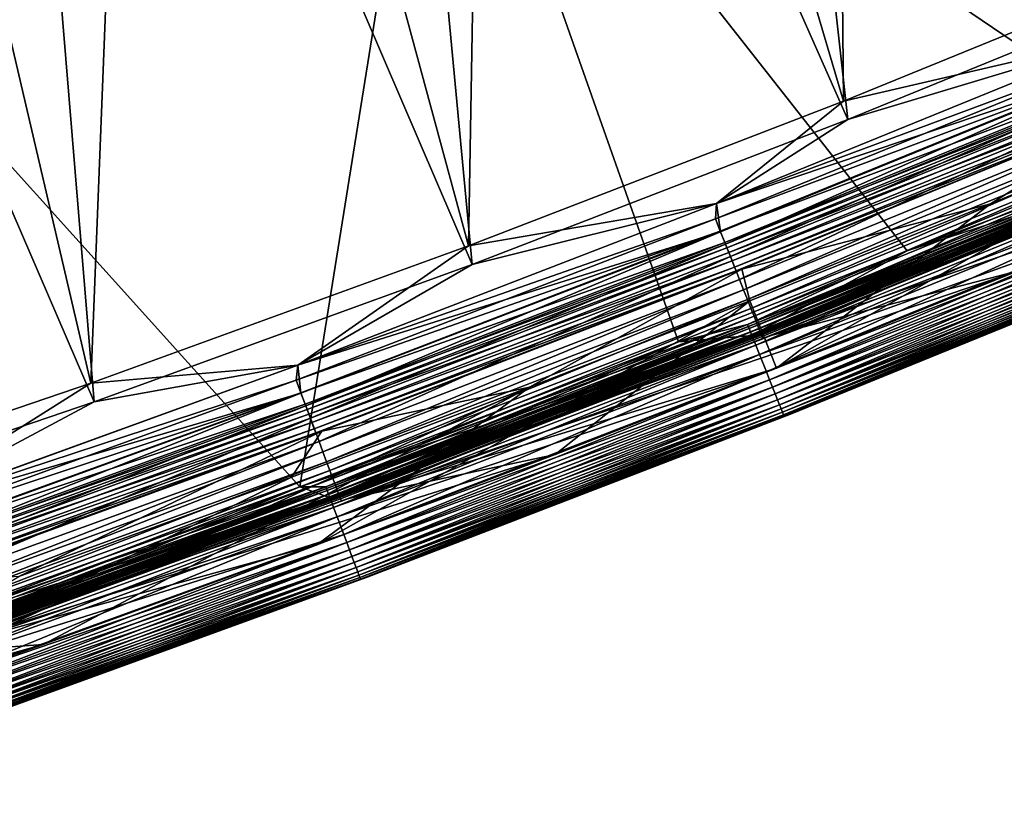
# Model space of a CAD drawing. Header units: metres. Extents: x -1 to 1402, y -1402 to 1.
# Tile 218 of 256: x 758 to 799, y -1350 to -1317. Entities that reach past the tile are written whole.
import ezdxf

# ---------------------------------------------------------------- set-up
doc = ezdxf.new("R2010")
doc.units = ezdxf.units.M

msp = doc.modelspace()

# ---------------------------------------------------------------- linework, layer by layer
at = {"layer": 'None'}
for points in [[(802.35791, -1290.592773, -83.5), (805.460938, -1322.412476, -83.5), (775.114807, -1301.823608, -83.5)], [(805.460938, -1322.412476, -80), (802.35791, -1290.592773, -80), (775.114807, -1301.823608, -80)], [(775.114807, -1301.823608, -620), (802.35791, -1290.592773, -620), (805.460938, -1322.412476, -620)], [(805.460938, -1322.412476, -616.5), (802.35791, -1290.592773, -616.5), (775.114807, -1301.823608, -616.5)], [(747.530945, -1312.189575, -83.5), (775.114807, -1301.823608, -83.5), (769.53656, -1336.622559, -83.5)], [(747.530945, -1312.189575, -80), (769.535461, -1336.622925, -80), (775.114807, -1301.823608, -80)], [(747.530945, -1312.189575, -620), (775.114807, -1301.823608, -620), (769.535461, -1336.622925, -620)], [(747.530945, -1312.189575, -616.5), (769.53656, -1336.622559, -616.5), (775.114807, -1301.823608, -616.5)], [(769.535461, -1336.622925, -80), (785.255005, -1330.609619, -80), (775.114807, -1301.823608, -80)], [(769.535461, -1336.622925, -620), (775.114807, -1301.823608, -620), (785.255005, -1330.609619, -620)], [(775.114807, -1301.823608, -83.5), (785.255005, -1330.609619, -83.5), (769.53656, -1336.622559, -83.5)], [(769.53656, -1336.622559, -616.5), (785.255005, -1330.609619, -616.5), (775.114807, -1301.823608, -616.5)], [(805.460938, -1322.412476, -83.5), (794.743958, -1326.826416, -83.5), (775.114807, -1301.823608, -83.5)], [(775.114807, -1301.823608, -83.5), (794.743958, -1326.826416, -83.5), (785.255005, -1330.609619, -83.5)], [(775.114807, -1301.823608, -80), (785.255005, -1330.609619, -80), (794.743958, -1326.826416, -80)], [(794.743958, -1326.826416, -80), (805.460938, -1322.412476, -80), (775.114807, -1301.823608, -80)], [(775.114807, -1301.823608, -620), (794.743958, -1326.826416, -620), (785.255005, -1330.609619, -620)], [(794.743958, -1326.826416, -620), (775.114807, -1301.823608, -620), (805.460938, -1322.412476, -620)], [(775.114807, -1301.823608, -616.5), (785.255005, -1330.609619, -616.5), (794.743958, -1326.826416, -616.5)], [(794.743958, -1326.826416, -616.5), (805.460938, -1322.412476, -616.5), (775.114807, -1301.823608, -616.5)], [(747.530945, -1312.189575, -83.5), (769.53656, -1336.622559, -83.5), (751.071167, -1343.28894, -83.5)], [(751.069153, -1343.289673, -80), (769.535461, -1336.622925, -80), (747.530945, -1312.189575, -80)], [(751.069153, -1343.289673, -620), (747.530945, -1312.189575, -620), (769.535461, -1336.622925, -620)], [(751.071167, -1343.28894, -616.5), (769.53656, -1336.622559, -616.5), (747.530945, -1312.189575, -616.5)], [(805.460938, -1322.412476, -80), (794.743958, -1326.826416, -80), (805.684021, -1323.264038, -80.086723)], [(794.743958, -1326.826416, -83.5), (805.460938, -1322.412476, -83.5), (805.493469, -1322.80896, -83.576118)], [(805.460938, -1322.412476, -616.5), (794.743958, -1326.826416, -616.5), (805.493469, -1322.80896, -616.423889)], [(794.743958, -1326.826416, -620), (805.460938, -1322.412476, -620), (805.684021, -1323.264038, -619.913269)], [(788.122253, -1329.883301, -83.576118), (794.743958, -1326.826416, -83.5), (805.493469, -1322.80896, -83.576118)], [(805.560242, -1322.968506, -83.66861), (788.122253, -1329.883301, -83.576118), (805.493469, -1322.80896, -83.576118)], [(805.493469, -1322.80896, -616.423889), (788.122253, -1329.883301, -616.423889), (788.185913, -1330.044189, -616.33136)], [(805.493469, -1322.80896, -616.423889), (794.743958, -1326.826416, -616.5), (788.122253, -1329.883301, -616.423889)], [(805.560242, -1322.968506, -83.66861), (788.185913, -1330.044189, -83.66861), (788.122253, -1329.883301, -83.576118)], [(805.560242, -1322.968506, -616.33136), (805.493469, -1322.80896, -616.423889), (788.185913, -1330.044189, -616.33136)], [(805.618774, -1323.108154, -83.792892), (788.185913, -1330.044189, -83.66861), (805.560242, -1322.968506, -83.66861)], [(788.185913, -1330.044189, -616.33136), (788.241699, -1330.184937, -616.207092), (805.560242, -1322.968506, -616.33136)], [(788.241699, -1330.184937, -616.207092), (805.618774, -1323.108154, -616.207092), (805.560242, -1322.968506, -616.33136)], [(805.618774, -1323.108154, -83.792892), (788.241699, -1330.184937, -83.792892), (788.185913, -1330.044189, -83.66861)], [(805.666809, -1323.222778, -83.944359), (788.241699, -1330.184937, -83.792892), (805.618774, -1323.108154, -83.792892)], [(788.241699, -1330.184937, -616.207092), (788.287476, -1330.300537, -616.055664), (805.618774, -1323.108154, -616.207092)], [(805.666809, -1323.222778, -83.944359), (788.287476, -1330.300537, -83.944359), (788.241699, -1330.184937, -83.792892)], [(788.287476, -1330.300537, -616.055664), (805.666809, -1323.222778, -616.055664), (805.618774, -1323.108154, -616.207092)], [(805.702515, -1323.308105, -84.117317), (788.287476, -1330.300537, -83.944359), (805.666809, -1323.222778, -83.944359)], [(805.666809, -1323.222778, -616.055664), (788.287476, -1330.300537, -616.055664), (788.321533, -1330.386475, -615.88269)], [(805.702515, -1323.308105, -84.117317), (788.321533, -1330.386475, -84.117317), (788.287476, -1330.300537, -83.944359)], [(805.684021, -1323.264038, -80.086723), (794.743958, -1326.826416, -80), (788.303955, -1330.342041, -80.086723)], [(805.684021, -1323.264038, -80.086723), (788.303955, -1330.342041, -80.086723), (788.461975, -1330.741211, -80.193909)], [(788.303955, -1330.342041, -619.913269), (794.743958, -1326.826416, -620), (805.684021, -1323.264038, -619.913269)], [(788.303955, -1330.342041, -619.913269), (805.684021, -1323.264038, -619.913269), (805.849854, -1323.659912, -619.806091)], [(805.702515, -1323.308105, -615.88269), (805.666809, -1323.222778, -616.055664), (788.321533, -1330.386475, -615.88269)], [(805.724487, -1323.360596, -84.305313), (788.321533, -1330.386475, -84.117317), (805.702515, -1323.308105, -84.117317)], [(788.321533, -1330.386475, -615.88269), (788.342468, -1330.439331, -615.694702), (805.702515, -1323.308105, -615.88269)], [(805.724487, -1323.360596, -84.305313), (788.342468, -1330.439331, -84.305313), (788.321533, -1330.386475, -84.117317)], [(788.342468, -1330.439331, -615.694702), (805.724487, -1323.360596, -615.694702), (805.702515, -1323.308105, -615.88269)], [(788.614319, -1330.359375, -84.5), (788.342468, -1330.439331, -84.305313), (805.724487, -1323.360596, -84.305313)], [(788.342468, -1330.439331, -615.694702), (788.614319, -1330.359375, -615.5), (805.724487, -1323.360596, -615.694702)], [(805.684021, -1323.264038, -80.086723), (788.461975, -1330.741211, -80.193909), (805.849854, -1323.659912, -80.193909)], [(805.983398, -1323.277832, -84.5), (788.614319, -1330.359375, -84.5), (805.724487, -1323.360596, -84.305313)], [(788.614319, -1330.359375, -84.5), (805.983398, -1323.277832, -615.5), (788.614319, -1330.359375, -615.5)], [(788.614319, -1330.359375, -84.5), (805.983398, -1323.277832, -84.5), (805.983398, -1323.277832, -615.5)], [(788.614319, -1330.359375, -615.5), (805.983398, -1323.277832, -615.5), (805.724487, -1323.360596, -615.694702)], [(805.849854, -1323.659912, -619.806091), (788.461975, -1330.741211, -619.806091), (788.303955, -1330.342041, -619.913269)], [(805.849854, -1323.659912, -80.193909), (788.461975, -1330.741211, -80.193909), (788.615479, -1331.128662, -80.342545)], [(806.010803, -1324.044312, -619.657471), (788.461975, -1330.741211, -619.806091), (805.849854, -1323.659912, -619.806091)], [(805.849854, -1323.659912, -80.193909), (788.615479, -1331.128662, -80.342545), (806.010803, -1324.044312, -80.342545)], [(806.010803, -1324.044312, -619.657471), (788.615479, -1331.128662, -619.657471), (788.461975, -1330.741211, -619.806091)], [(806.010803, -1324.044312, -80.342545), (788.615479, -1331.128662, -80.342545), (788.902039, -1331.852173, -80.758751)], [(806.311401, -1324.762207, -619.241272), (788.615479, -1331.128662, -619.657471), (806.010803, -1324.044312, -619.657471)], [(806.010803, -1324.044312, -80.342545), (788.902039, -1331.852173, -80.758751), (806.311401, -1324.762207, -80.758751)], [(788.615479, -1331.128662, -619.657471), (806.311401, -1324.762207, -619.241272), (788.902039, -1331.852173, -619.241272)], [(806.311401, -1324.762207, -80.758751), (788.902039, -1331.852173, -80.758751), (789.032654, -1332.181885, -81.021721)], [(806.311401, -1324.762207, -619.241272), (806.448364, -1325.089355, -618.978271), (788.902039, -1331.852173, -619.241272)], [(806.311401, -1324.762207, -80.758751), (789.032654, -1332.181885, -81.021721), (806.448364, -1325.089355, -81.021721)], [(806.448364, -1325.089355, -618.978271), (789.032654, -1332.181885, -618.978271), (788.902039, -1331.852173, -619.241272)], [(806.448364, -1325.089355, -81.021721), (789.032654, -1332.181885, -81.021721), (789.153076, -1332.485962, -81.318016)], [(806.448364, -1325.089355, -618.978271), (806.574707, -1325.390991, -618.682007), (789.032654, -1332.181885, -618.978271)], [(806.574707, -1325.390991, -618.682007), (789.153076, -1332.485962, -618.682007), (789.032654, -1332.181885, -618.978271)], [(806.448364, -1325.089355, -81.021721), (789.153076, -1332.485962, -81.318016), (806.574707, -1325.390991, -81.318016)], [(806.574707, -1325.390991, -81.318016), (789.153076, -1332.485962, -81.318016), (789.262207, -1332.761353, -81.645058)], [(806.574707, -1325.390991, -618.682007), (806.689148, -1325.664307, -618.354919), (789.153076, -1332.485962, -618.682007)], [(806.574707, -1325.390991, -81.318016), (789.262207, -1332.761353, -81.645058), (806.689148, -1325.664307, -81.645058)], [(806.689148, -1325.664307, -618.354919), (789.262207, -1332.761353, -618.354919), (789.153076, -1332.485962, -618.682007)], [(806.689148, -1325.664307, -81.645058), (789.262207, -1332.761353, -81.645058), (789.359009, -1333.005859, -81.999626)], [(806.689148, -1325.664307, -618.354919), (806.79071, -1325.90686, -618.000366), (789.262207, -1332.761353, -618.354919)], [(806.689148, -1325.664307, -81.645058), (789.359009, -1333.005859, -81.999626), (806.79071, -1325.90686, -81.999626)], [(806.79071, -1325.90686, -618.000366), (789.359009, -1333.005859, -618.000366), (789.262207, -1332.761353, -618.354919)], [(806.79071, -1325.90686, -81.999626), (789.359009, -1333.005859, -81.999626), (789.442688, -1333.217163, -82.378365)], [(789.359009, -1333.005859, -618.000366), (806.79071, -1325.90686, -618.000366), (806.878479, -1326.116455, -617.621643)], [(789.442688, -1333.217163, -617.621643), (789.359009, -1333.005859, -618.000366), (806.878479, -1326.116455, -617.621643)], [(806.79071, -1325.90686, -81.999626), (789.442688, -1333.217163, -82.378365), (806.878479, -1326.116455, -82.378365)], [(806.878479, -1326.116455, -82.378365), (789.442688, -1333.217163, -82.378365), (789.512268, -1333.392822, -82.777924)], [(806.878479, -1326.116455, -617.621643), (806.951477, -1326.290771, -617.222046), (789.442688, -1333.217163, -617.621643)], [(806.951477, -1326.290771, -617.222046), (789.512268, -1333.392822, -617.222046), (789.442688, -1333.217163, -617.621643)], [(806.878479, -1326.116455, -82.378365), (789.512268, -1333.392822, -82.777924), (806.951477, -1326.290771, -82.777924)], [(806.951477, -1326.290771, -82.777924), (789.512268, -1333.392822, -82.777924), (789.567017, -1333.531006, -83.194672)], [(806.951477, -1326.290771, -617.222046), (807.008911, -1326.427856, -616.805359), (789.512268, -1333.392822, -617.222046)], [(806.951477, -1326.290771, -82.777924), (789.567017, -1333.531006, -83.194672), (807.008911, -1326.427856, -83.194672)], [(807.008911, -1326.427856, -616.805359), (789.567017, -1333.531006, -616.805359), (789.512268, -1333.392822, -617.222046)], [(807.008911, -1326.427856, -83.194672), (789.567017, -1333.531006, -83.194672), (789.606506, -1333.630737, -83.623909)], [(789.567017, -1333.531006, -616.805359), (807.008911, -1326.427856, -616.805359), (807.050293, -1326.526733, -616.376099)], [(789.606506, -1333.630737, -616.376099), (789.567017, -1333.531006, -616.805359), (807.050293, -1326.526733, -616.376099)], [(807.008911, -1326.427856, -83.194672), (789.606506, -1333.630737, -83.623909), (807.050293, -1326.526733, -83.623909)], [(807.050293, -1326.526733, -83.623909), (789.606506, -1333.630737, -83.623909), (789.630371, -1333.69104, -84.060677)], [(807.050293, -1326.526733, -616.376099), (807.075378, -1326.586548, -615.939331), (789.606506, -1333.630737, -616.376099)], [(807.075378, -1326.586548, -615.939331), (789.630371, -1333.69104, -615.939331), (789.606506, -1333.630737, -616.376099)], [(807.050293, -1326.526733, -83.623909), (789.630371, -1333.69104, -84.060677), (807.075378, -1326.586548, -84.060677)], [(807.075378, -1326.586548, -84.060677), (789.630371, -1333.69104, -84.060677), (789.904114, -1333.613037, -84.5)], [(807.075378, -1326.586548, -615.939331), (789.904114, -1333.613037, -615.5), (789.630371, -1333.69104, -615.939331)], [(807.336182, -1326.505859, -84.5), (807.075378, -1326.586548, -84.060677), (789.904114, -1333.613037, -84.5)], [(789.904114, -1333.613037, -615.5), (807.336182, -1326.505859, -615.5), (789.904114, -1333.613037, -84.5)], [(789.904114, -1333.613037, -84.5), (807.336182, -1326.505859, -615.5), (807.336182, -1326.505859, -84.5)], [(807.336182, -1326.505859, -615.5), (789.904114, -1333.613037, -615.5), (807.075378, -1326.586548, -615.939331)], [(794.743958, -1326.826416, -80), (785.255005, -1330.609619, -80), (788.303955, -1330.342041, -80.086723)], [(788.122253, -1329.883301, -83.576118), (785.255005, -1330.609619, -83.5), (794.743958, -1326.826416, -83.5)], [(794.743958, -1326.826416, -616.5), (785.255005, -1330.609619, -616.5), (788.122253, -1329.883301, -616.423889)], [(788.303955, -1330.342041, -619.913269), (785.255005, -1330.609619, -620), (794.743958, -1326.826416, -620)], [(770.616577, -1336.619507, -83.576118), (769.53656, -1336.622559, -83.5), (788.122253, -1329.883301, -83.576118)], [(769.53656, -1336.622559, -83.5), (785.255005, -1330.609619, -83.5), (788.122253, -1329.883301, -83.576118)], [(788.185913, -1330.044189, -83.66861), (770.616577, -1336.619507, -83.576118), (788.122253, -1329.883301, -83.576118)], [(788.122253, -1329.883301, -616.423889), (770.616577, -1336.619507, -616.423889), (770.677124, -1336.781494, -616.33136)], [(788.122253, -1329.883301, -616.423889), (785.255005, -1330.609619, -616.5), (770.616577, -1336.619507, -616.423889)], [(788.185913, -1330.044189, -616.33136), (788.122253, -1329.883301, -616.423889), (770.677124, -1336.781494, -616.33136)], [(770.789368, -1337.081665, -619.913269), (769.535461, -1336.622925, -620), (788.303955, -1330.342041, -619.913269)], [(769.535461, -1336.622925, -620), (785.255005, -1330.609619, -620), (788.303955, -1330.342041, -619.913269)], [(788.185913, -1330.044189, -83.66861), (770.677124, -1336.781494, -83.66861), (770.616577, -1336.619507, -83.576118)], [(788.241699, -1330.184937, -83.792892), (770.677124, -1336.781494, -83.66861), (788.185913, -1330.044189, -83.66861)], [(770.677124, -1336.781494, -616.33136), (770.730164, -1336.92334, -616.207092), (788.185913, -1330.044189, -616.33136)], [(788.241699, -1330.184937, -83.792892), (770.730164, -1336.92334, -83.792892), (770.677124, -1336.781494, -83.66861)], [(770.730164, -1336.92334, -616.207092), (788.241699, -1330.184937, -616.207092), (788.185913, -1330.044189, -616.33136)], [(788.287476, -1330.300537, -83.944359), (770.730164, -1336.92334, -83.792892), (788.241699, -1330.184937, -83.792892)], [(770.730164, -1336.92334, -616.207092), (770.773682, -1337.039795, -616.055664), (788.241699, -1330.184937, -616.207092)], [(788.287476, -1330.300537, -83.944359), (770.773682, -1337.039795, -83.944359), (770.730164, -1336.92334, -83.792892)], [(770.773682, -1337.039795, -616.055664), (788.287476, -1330.300537, -616.055664), (788.241699, -1330.184937, -616.207092)], [(788.321533, -1330.386475, -84.117317), (770.773682, -1337.039795, -83.944359), (788.287476, -1330.300537, -83.944359)], [(788.287476, -1330.300537, -616.055664), (770.773682, -1337.039795, -616.055664), (770.806091, -1337.126465, -615.88269)], [(788.321533, -1330.386475, -84.117317), (770.806091, -1337.126465, -84.117317), (770.773682, -1337.039795, -83.944359)], [(788.303955, -1330.342041, -80.086723), (785.255005, -1330.609619, -80), (770.789368, -1337.081665, -80.086723)], [(770.939636, -1337.483765, -80.193909), (788.303955, -1330.342041, -80.086723), (770.789368, -1337.081665, -80.086723)], [(788.461975, -1330.741211, -619.806091), (770.789368, -1337.081665, -619.913269), (788.303955, -1330.342041, -619.913269)], [(788.321533, -1330.386475, -615.88269), (788.287476, -1330.300537, -616.055664), (770.806091, -1337.126465, -615.88269)], [(788.342468, -1330.439331, -84.305313), (770.806091, -1337.126465, -84.117317), (788.321533, -1330.386475, -84.117317)], [(770.806091, -1337.126465, -615.88269), (770.825989, -1337.179688, -615.694702), (788.321533, -1330.386475, -615.88269)], [(770.825989, -1337.179688, -615.694702), (788.342468, -1330.439331, -615.694702), (788.321533, -1330.386475, -615.88269)], [(788.303955, -1330.342041, -80.086723), (770.939636, -1337.483765, -80.193909), (788.461975, -1330.741211, -80.193909)], [(788.614319, -1330.359375, -84.5), (771.110901, -1337.102173, -84.5), (788.342468, -1330.439331, -84.305313)], [(771.110901, -1337.102173, -84.5), (788.614319, -1330.359375, -84.5), (771.110901, -1337.102173, -615.5)], [(771.110901, -1337.102173, -615.5), (788.614319, -1330.359375, -84.5), (788.614319, -1330.359375, -615.5)], [(771.110901, -1337.102173, -615.5), (788.614319, -1330.359375, -615.5), (788.342468, -1330.439331, -615.694702)], [(785.255005, -1330.609619, -80), (769.535461, -1336.622925, -80), (770.789368, -1337.081665, -80.086723)], [(785.255005, -1330.609619, -616.5), (769.53656, -1336.622559, -616.5), (770.616577, -1336.619507, -616.423889)], [(788.461975, -1330.741211, -619.806091), (770.939636, -1337.483765, -619.806091), (770.789368, -1337.081665, -619.913269)], [(788.342468, -1330.439331, -84.305313), (770.825989, -1337.179688, -84.305313), (770.806091, -1337.126465, -84.117317)], [(771.110901, -1337.102173, -84.5), (770.825989, -1337.179688, -84.305313), (788.342468, -1330.439331, -84.305313)], [(770.825989, -1337.179688, -615.694702), (771.110901, -1337.102173, -615.5), (788.342468, -1330.439331, -615.694702)], [(788.461975, -1330.741211, -80.193909), (770.939636, -1337.483765, -80.193909), (771.08551, -1337.874023, -80.342545)], [(788.615479, -1331.128662, -619.657471), (770.939636, -1337.483765, -619.806091), (788.461975, -1330.741211, -619.806091)], [(788.461975, -1330.741211, -80.193909), (771.08551, -1337.874023, -80.342545), (788.615479, -1331.128662, -80.342545)], [(770.939636, -1337.483765, -619.806091), (788.615479, -1331.128662, -619.657471), (771.08551, -1337.874023, -619.657471)], [(788.615479, -1331.128662, -80.342545), (771.08551, -1337.874023, -80.342545), (771.358032, -1338.603149, -80.758751)], [(771.08551, -1337.874023, -619.657471), (788.615479, -1331.128662, -619.657471), (788.902039, -1331.852173, -619.241272)], [(788.615479, -1331.128662, -80.342545), (771.358032, -1338.603149, -80.758751), (788.902039, -1331.852173, -80.758751)], [(771.08551, -1337.874023, -619.657471), (788.902039, -1331.852173, -619.241272), (771.358032, -1338.603149, -619.241272)], [(788.902039, -1331.852173, -80.758751), (771.358032, -1338.603149, -80.758751), (771.482178, -1338.935303, -81.021721)], [(788.902039, -1331.852173, -619.241272), (789.032654, -1332.181885, -618.978271), (771.358032, -1338.603149, -619.241272)], [(788.902039, -1331.852173, -80.758751), (771.482178, -1338.935303, -81.021721), (789.032654, -1332.181885, -81.021721)], [(789.032654, -1332.181885, -618.978271), (771.482178, -1338.935303, -618.978271), (771.358032, -1338.603149, -619.241272)], [(789.032654, -1332.181885, -81.021721), (771.482178, -1338.935303, -81.021721), (771.596619, -1339.241577, -81.318016)], [(789.032654, -1332.181885, -618.978271), (789.153076, -1332.485962, -618.682007), (771.482178, -1338.935303, -618.978271)], [(789.032654, -1332.181885, -81.021721), (771.596619, -1339.241577, -81.318016), (789.153076, -1332.485962, -81.318016)], [(789.153076, -1332.485962, -618.682007), (771.596619, -1339.241577, -618.682007), (771.482178, -1338.935303, -618.978271)], [(789.153076, -1332.485962, -81.318016), (771.596619, -1339.241577, -81.318016), (771.700378, -1339.519165, -81.645058)], [(789.153076, -1332.485962, -618.682007), (789.262207, -1332.761353, -618.354919), (771.596619, -1339.241577, -618.682007)], [(789.262207, -1332.761353, -618.354919), (771.700378, -1339.519165, -618.354919), (771.596619, -1339.241577, -618.682007)], [(789.153076, -1332.485962, -81.318016), (771.700378, -1339.519165, -81.645058), (789.262207, -1332.761353, -81.645058)], [(789.262207, -1332.761353, -81.645058), (771.700378, -1339.519165, -81.645058), (771.79248, -1339.765503, -81.999626)], [(789.262207, -1332.761353, -618.354919), (789.359009, -1333.005859, -618.000366), (771.700378, -1339.519165, -618.354919)], [(789.262207, -1332.761353, -81.645058), (771.79248, -1339.765503, -81.999626), (789.359009, -1333.005859, -81.999626)], [(789.359009, -1333.005859, -618.000366), (771.79248, -1339.765503, -618.000366), (771.700378, -1339.519165, -618.354919)], [(789.359009, -1333.005859, -81.999626), (771.79248, -1339.765503, -81.999626), (771.872009, -1339.978271, -82.378365)], [(771.79248, -1339.765503, -618.000366), (789.359009, -1333.005859, -618.000366), (789.442688, -1333.217163, -617.621643)], [(771.872009, -1339.978271, -617.621643), (771.79248, -1339.765503, -618.000366), (789.442688, -1333.217163, -617.621643)], [(789.359009, -1333.005859, -81.999626), (771.872009, -1339.978271, -82.378365), (789.442688, -1333.217163, -82.378365)], [(789.442688, -1333.217163, -82.378365), (771.872009, -1339.978271, -82.378365), (771.938171, -1340.155273, -82.777924)], [(789.442688, -1333.217163, -617.621643), (789.512268, -1333.392822, -617.222046), (771.872009, -1339.978271, -617.621643)], [(789.442688, -1333.217163, -82.378365), (771.938171, -1340.155273, -82.777924), (789.512268, -1333.392822, -82.777924)], [(789.512268, -1333.392822, -617.222046), (771.938171, -1340.155273, -617.222046), (771.872009, -1339.978271, -617.621643)], [(789.512268, -1333.392822, -82.777924), (771.938171, -1340.155273, -82.777924), (771.990234, -1340.294556, -83.194672)], [(789.512268, -1333.392822, -617.222046), (789.567017, -1333.531006, -616.805359), (771.938171, -1340.155273, -617.222046)], [(789.567017, -1333.531006, -616.805359), (771.990234, -1340.294556, -616.805359), (771.938171, -1340.155273, -617.222046)], [(789.512268, -1333.392822, -82.777924), (771.990234, -1340.294556, -83.194672), (789.567017, -1333.531006, -83.194672)], [(789.567017, -1333.531006, -83.194672), (771.990234, -1340.294556, -83.194672), (772.02771, -1340.394897, -83.623909)], [(771.990234, -1340.294556, -616.805359), (789.567017, -1333.531006, -616.805359), (789.606506, -1333.630737, -616.376099)], [(772.02771, -1340.394897, -616.376099), (771.990234, -1340.294556, -616.805359), (789.606506, -1333.630737, -616.376099)], [(789.567017, -1333.531006, -83.194672), (772.02771, -1340.394897, -83.623909), (789.606506, -1333.630737, -83.623909)], [(789.606506, -1333.630737, -83.623909), (772.02771, -1340.394897, -83.623909), (772.050476, -1340.455688, -84.060677)], [(789.606506, -1333.630737, -616.376099), (789.630371, -1333.69104, -615.939331), (772.02771, -1340.394897, -616.376099)], [(789.606506, -1333.630737, -83.623909), (772.050476, -1340.455688, -84.060677), (789.630371, -1333.69104, -84.060677)], [(789.904114, -1333.613037, -84.5), (789.630371, -1333.69104, -84.060677), (772.33728, -1340.380249, -84.5)], [(772.33728, -1340.380249, -615.5), (789.904114, -1333.613037, -615.5), (772.33728, -1340.380249, -84.5)], [(772.33728, -1340.380249, -84.5), (789.904114, -1333.613037, -615.5), (789.904114, -1333.613037, -84.5)], [(789.904114, -1333.613037, -615.5), (772.33728, -1340.380249, -615.5), (789.630371, -1333.69104, -615.939331)], [(789.630371, -1333.69104, -615.939331), (772.050476, -1340.455688, -615.939331), (772.02771, -1340.394897, -616.376099)], [(789.630371, -1333.69104, -84.060677), (772.050476, -1340.455688, -84.060677), (772.33728, -1340.380249, -84.5)], [(789.630371, -1333.69104, -615.939331), (772.33728, -1340.380249, -615.5), (772.050476, -1340.455688, -615.939331)], [(769.535461, -1336.622925, -80), (751.069153, -1343.289673, -80), (753.146851, -1343.480469, -80.086723)], [(751.069153, -1343.289673, -620), (769.535461, -1336.622925, -620), (770.789368, -1337.081665, -619.913269)], [(752.983154, -1343.015015, -83.576118), (751.071167, -1343.28894, -83.5), (770.616577, -1336.619507, -83.576118)], [(751.071167, -1343.28894, -83.5), (769.53656, -1336.622559, -83.5), (770.616577, -1336.619507, -83.576118)], [(769.53656, -1336.622559, -616.5), (751.071167, -1343.28894, -616.5), (752.983154, -1343.015015, -616.423889)], [(770.677124, -1336.781494, -83.66861), (752.983154, -1343.015015, -83.576118), (770.616577, -1336.619507, -83.576118)], [(770.616577, -1336.619507, -616.423889), (752.983154, -1343.015015, -616.423889), (753.040527, -1343.178101, -616.33136)], [(770.616577, -1336.619507, -616.423889), (769.53656, -1336.622559, -616.5), (752.983154, -1343.015015, -616.423889)], [(770.677124, -1336.781494, -83.66861), (753.040527, -1343.178101, -83.66861), (752.983154, -1343.015015, -83.576118)], [(770.677124, -1336.781494, -616.33136), (770.616577, -1336.619507, -616.423889), (753.040527, -1343.178101, -616.33136)], [(770.730164, -1336.92334, -83.792892), (753.040527, -1343.178101, -83.66861), (770.677124, -1336.781494, -83.66861)], [(753.040527, -1343.178101, -616.33136), (753.09082, -1343.321045, -616.207092), (770.677124, -1336.781494, -616.33136)], [(770.730164, -1336.92334, -83.792892), (753.09082, -1343.321045, -83.792892), (753.040527, -1343.178101, -83.66861)], [(753.09082, -1343.321045, -616.207092), (770.730164, -1336.92334, -616.207092), (770.677124, -1336.781494, -616.33136)], [(770.773682, -1337.039795, -83.944359), (753.09082, -1343.321045, -83.792892), (770.730164, -1336.92334, -83.792892)], [(753.09082, -1343.321045, -616.207092), (753.132019, -1343.438232, -616.055664), (770.730164, -1336.92334, -616.207092)], [(753.132019, -1343.438232, -616.055664), (770.773682, -1337.039795, -616.055664), (770.730164, -1336.92334, -616.207092)], [(770.789368, -1337.081665, -80.086723), (769.535461, -1336.622925, -80), (753.146851, -1343.480469, -80.086723)], [(753.146851, -1343.480469, -619.913269), (751.069153, -1343.289673, -620), (770.789368, -1337.081665, -619.913269)], [(770.773682, -1337.039795, -83.944359), (753.132019, -1343.438232, -83.944359), (753.09082, -1343.321045, -83.792892)], [(770.806091, -1337.126465, -84.117317), (753.132019, -1343.438232, -83.944359), (770.773682, -1337.039795, -83.944359)], [(770.773682, -1337.039795, -616.055664), (753.132019, -1343.438232, -616.055664), (753.16272, -1343.525513, -615.88269)], [(770.806091, -1337.126465, -84.117317), (753.16272, -1343.525513, -84.117317), (753.132019, -1343.438232, -83.944359)], [(770.789368, -1337.081665, -80.086723), (753.146851, -1343.480469, -80.086723), (753.289307, -1343.885376, -80.193909)], [(770.939636, -1337.483765, -619.806091), (753.146851, -1343.480469, -619.913269), (770.789368, -1337.081665, -619.913269)], [(770.806091, -1337.126465, -615.88269), (770.773682, -1337.039795, -616.055664), (753.16272, -1343.525513, -615.88269)], [(770.825989, -1337.179688, -84.305313), (753.16272, -1343.525513, -84.117317), (770.806091, -1337.126465, -84.117317)], [(753.16272, -1343.525513, -615.88269), (753.18158, -1343.579102, -615.694702), (770.806091, -1337.126465, -615.88269)], [(770.825989, -1337.179688, -84.305313), (753.18158, -1343.579102, -84.305313), (753.16272, -1343.525513, -84.117317)], [(753.18158, -1343.579102, -615.694702), (770.825989, -1337.179688, -615.694702), (770.806091, -1337.126465, -615.88269)], [(753.479797, -1343.503662, -84.5), (753.18158, -1343.579102, -84.305313), (770.825989, -1337.179688, -84.305313)], [(753.18158, -1343.579102, -615.694702), (753.479797, -1343.503662, -615.5), (770.825989, -1337.179688, -615.694702)], [(753.289307, -1343.885376, -80.193909), (770.939636, -1337.483765, -80.193909), (770.789368, -1337.081665, -80.086723)], [(771.110901, -1337.102173, -84.5), (753.479797, -1343.503662, -84.5), (770.825989, -1337.179688, -84.305313)], [(753.479797, -1343.503662, -84.5), (771.110901, -1337.102173, -84.5), (753.479797, -1343.503662, -615.5)], [(753.479797, -1343.503662, -615.5), (771.110901, -1337.102173, -84.5), (771.110901, -1337.102173, -615.5)], [(753.479797, -1343.503662, -615.5), (771.110901, -1337.102173, -615.5), (770.825989, -1337.179688, -615.694702)], [(753.146851, -1343.480469, -619.913269), (770.939636, -1337.483765, -619.806091), (753.289307, -1343.885376, -619.806091)], [(753.427612, -1344.278442, -80.342545), (770.939636, -1337.483765, -80.193909), (753.289307, -1343.885376, -80.193909)], [(753.289307, -1343.885376, -619.806091), (770.939636, -1337.483765, -619.806091), (771.08551, -1337.874023, -619.657471)], [(770.939636, -1337.483765, -80.193909), (753.427612, -1344.278442, -80.342545), (771.08551, -1337.874023, -80.342545)], [(753.289307, -1343.885376, -619.806091), (771.08551, -1337.874023, -619.657471), (753.427612, -1344.278442, -619.657471)], [(771.08551, -1337.874023, -80.342545), (753.427612, -1344.278442, -80.342545), (753.685852, -1345.012695, -80.758751)], [(753.427612, -1344.278442, -619.657471), (771.08551, -1337.874023, -619.657471), (771.358032, -1338.603149, -619.241272)], [(771.08551, -1337.874023, -80.342545), (753.685852, -1345.012695, -80.758751), (771.358032, -1338.603149, -80.758751)], [(771.358032, -1338.603149, -619.241272), (753.685852, -1345.012695, -619.241272), (753.427612, -1344.278442, -619.657471)], [(771.358032, -1338.603149, -80.758751), (753.685852, -1345.012695, -80.758751), (753.803528, -1345.347168, -81.021721)], [(771.358032, -1338.603149, -619.241272), (771.482178, -1338.935303, -618.978271), (753.685852, -1345.012695, -619.241272)], [(771.482178, -1338.935303, -618.978271), (753.803528, -1345.347168, -618.978271), (753.685852, -1345.012695, -619.241272)], [(771.358032, -1338.603149, -80.758751), (753.803528, -1345.347168, -81.021721), (771.482178, -1338.935303, -81.021721)], [(771.482178, -1338.935303, -81.021721), (753.803528, -1345.347168, -81.021721), (753.912048, -1345.65564, -81.318016)], [(771.482178, -1338.935303, -618.978271), (771.596619, -1339.241577, -618.682007), (753.803528, -1345.347168, -618.978271)], [(771.482178, -1338.935303, -81.021721), (753.912048, -1345.65564, -81.318016), (771.596619, -1339.241577, -81.318016)], [(771.596619, -1339.241577, -618.682007), (753.912048, -1345.65564, -618.682007), (753.803528, -1345.347168, -618.978271)], [(771.596619, -1339.241577, -81.318016), (753.912048, -1345.65564, -81.318016), (754.010376, -1345.935181, -81.645058)], [(771.596619, -1339.241577, -618.682007), (771.700378, -1339.519165, -618.354919), (753.912048, -1345.65564, -618.682007)], [(771.596619, -1339.241577, -81.318016), (754.010376, -1345.935181, -81.645058), (771.700378, -1339.519165, -81.645058)], [(771.700378, -1339.519165, -618.354919), (754.010376, -1345.935181, -618.354919), (753.912048, -1345.65564, -618.682007)], [(771.700378, -1339.519165, -81.645058), (754.010376, -1345.935181, -81.645058), (754.097656, -1346.183228, -81.999626)], [(771.700378, -1339.519165, -618.354919), (771.79248, -1339.765503, -618.000366), (754.010376, -1345.935181, -618.354919)], [(771.79248, -1339.765503, -618.000366), (754.097656, -1346.183228, -618.000366), (754.010376, -1345.935181, -618.354919)], [(771.700378, -1339.519165, -81.645058), (754.097656, -1346.183228, -81.999626), (771.79248, -1339.765503, -81.999626)], [(771.79248, -1339.765503, -81.999626), (754.097656, -1346.183228, -81.999626), (754.173035, -1346.397583, -82.378365)], [(754.097656, -1346.183228, -618.000366), (771.79248, -1339.765503, -618.000366), (771.872009, -1339.978271, -617.621643)], [(771.79248, -1339.765503, -81.999626), (754.173035, -1346.397583, -82.378365), (771.872009, -1339.978271, -82.378365)], [(754.173035, -1346.397583, -617.621643), (754.097656, -1346.183228, -618.000366), (771.872009, -1339.978271, -617.621643)], [(771.872009, -1339.978271, -82.378365), (754.173035, -1346.397583, -82.378365), (754.235718, -1346.575806, -82.777924)], [(771.872009, -1339.978271, -617.621643), (771.938171, -1340.155273, -617.222046), (754.173035, -1346.397583, -617.621643)], [(771.938171, -1340.155273, -617.222046), (754.235718, -1346.575806, -617.222046), (754.173035, -1346.397583, -617.621643)], [(771.872009, -1339.978271, -82.378365), (754.235718, -1346.575806, -82.777924), (771.938171, -1340.155273, -82.777924)], [(771.938171, -1340.155273, -82.777924), (754.235718, -1346.575806, -82.777924), (754.285034, -1346.716064, -83.194672)], [(771.938171, -1340.155273, -617.222046), (771.990234, -1340.294556, -616.805359), (754.235718, -1346.575806, -617.222046)], [(771.938171, -1340.155273, -82.777924), (754.285034, -1346.716064, -83.194672), (771.990234, -1340.294556, -83.194672)], [(771.990234, -1340.294556, -616.805359), (754.285034, -1346.716064, -616.805359), (754.235718, -1346.575806, -617.222046)], [(771.990234, -1340.294556, -83.194672), (754.285034, -1346.716064, -83.194672), (754.320618, -1346.817139, -83.623909)], [(754.285034, -1346.716064, -616.805359), (771.990234, -1340.294556, -616.805359), (772.02771, -1340.394897, -616.376099)], [(754.320618, -1346.817139, -616.376099), (754.285034, -1346.716064, -616.805359), (772.02771, -1340.394897, -616.376099)], [(771.990234, -1340.294556, -83.194672), (754.320618, -1346.817139, -83.623909), (772.02771, -1340.394897, -83.623909)], [(772.02771, -1340.394897, -83.623909), (754.320618, -1346.817139, -83.623909), (754.342163, -1346.878418, -84.060677)], [(772.02771, -1340.394897, -616.376099), (772.050476, -1340.455688, -615.939331), (754.320618, -1346.817139, -616.376099)], [(772.050476, -1340.455688, -615.939331), (754.342163, -1346.878418, -615.939331), (754.320618, -1346.817139, -616.376099)], [(772.02771, -1340.394897, -83.623909), (754.342163, -1346.878418, -84.060677), (772.050476, -1340.455688, -84.060677)], [(772.050476, -1340.455688, -84.060677), (754.342163, -1346.878418, -84.060677), (754.642273, -1346.804932, -84.5)], [(772.050476, -1340.455688, -615.939331), (754.642273, -1346.804932, -615.5), (754.342163, -1346.878418, -615.939331)], [(772.33728, -1340.380249, -84.5), (772.050476, -1340.455688, -84.060677), (754.642273, -1346.804932, -84.5)], [(754.642273, -1346.804932, -615.5), (772.33728, -1340.380249, -84.5), (754.642273, -1346.804932, -84.5)], [(754.642273, -1346.804932, -615.5), (772.33728, -1340.380249, -615.5), (772.33728, -1340.380249, -84.5)], [(772.33728, -1340.380249, -615.5), (754.642273, -1346.804932, -615.5), (772.050476, -1340.455688, -615.939331)]]:
    msp.add_3dface(points, dxfattribs=at)
at = {"layer": 'None0'}
for points in [[(791.58374, -1265.281128, -29.610012), (777.498535, -1271.125, -29.615236), (792.104797, -1320.608032)], [(791.58374, -1265.281128, -29.610012), (792.104797, -1320.608032), (807.549744, -1314.292847)], [(771.762085, -1275.021851, -32.202759), (786.505432, -1269.041016, -32.197243), (792.277405, -1321.372314, -3)], [(792.277405, -1321.372314, -3), (786.505432, -1269.041016, -32.197243), (807.740845, -1315.052124, -3)], [(777.498535, -1271.125, -29.615236), (763.052185, -1276.801147, -29.620726), (776.539124, -1326.619751)], [(777.498535, -1271.125, -29.615236), (776.539124, -1326.619751), (792.104797, -1320.608032)], [(756.669495, -1280.799927, -32.208546), (771.762085, -1275.021851, -32.202759), (776.693176, -1327.38855, -3)], [(776.693176, -1327.38855, -3), (771.762085, -1275.021851, -32.202759), (792.277405, -1321.372314, -3)], [(763.052185, -1276.801147, -29.620726), (749.098206, -1281.982178, -29.62615), (760.857239, -1332.321289)], [(763.052185, -1276.801147, -29.620726), (760.857239, -1332.321289), (776.539124, -1326.619751)], [(740.908508, -1286.466675, -32.214733), (756.669495, -1280.799927, -32.208546), (760.992615, -1333.094238, -3)], [(760.992615, -1333.094238, -3), (756.669495, -1280.799927, -32.208546), (776.693176, -1327.38855, -3)], [(749.098206, -1281.982178, -29.62615), (745.063843, -1337.706055), (760.857239, -1332.321289)], [(745.180298, -1338.482666, -3), (740.908508, -1286.466675, -32.214733), (760.992615, -1333.094238, -3)], [(804.080505, -1317.826294), (807.549744, -1314.292847), (792.104797, -1320.608032)], [(804.081848, -1317.825806, -3), (792.277405, -1321.372314, -3), (807.740845, -1315.052124, -3)], [(804.277039, -1318.985718, -0.112516), (804.080505, -1317.826294), (786.834106, -1324.865479)], [(786.834106, -1324.865479), (804.080505, -1317.826294), (792.104797, -1320.608032)], [(804.081848, -1317.825806, -3), (786.835449, -1324.864868, -3), (792.277405, -1321.372314, -3)], [(786.835449, -1324.864868, -3), (804.081848, -1317.825806, -3), (804.053711, -1318.453003, -3.055977)], [(786.783875, -1325.493652, -3.055977), (804.053711, -1318.453003, -3.055977), (804.267395, -1318.962646, -3.221156)], [(786.835449, -1324.864868, -3), (804.053711, -1318.453003, -3.055977), (786.783875, -1325.493652, -3.055977)], [(786.98761, -1326.007446, -3.221156), (786.783875, -1325.493652, -3.055977), (804.267395, -1318.962646, -3.221156)], [(786.996826, -1326.030762, -0.112516), (804.277039, -1318.985718, -0.112516), (786.834106, -1324.865479)], [(786.98761, -1326.007446, -3.221156), (804.267395, -1318.962646, -3.221156), (804.464355, -1319.432617, -3.490045)], [(787.204529, -1326.554565, -0.251606), (804.277039, -1318.985718, -0.112516), (786.996826, -1326.030762, -0.112516)], [(787.204529, -1326.554565, -0.251606), (804.494873, -1319.505371, -0.251606), (804.277039, -1318.985718, -0.112516)], [(787.175415, -1326.481079, -3.490045), (786.98761, -1326.007446, -3.221156), (804.464355, -1319.432617, -3.490045)], [(787.175415, -1326.481079, -3.490045), (804.464355, -1319.432617, -3.490045), (804.55426, -1319.647095, -3.660043)], [(787.261169, -1326.697388, -3.660043), (787.175415, -1326.481079, -3.490045), (804.55426, -1319.647095, -3.660043)], [(787.406372, -1327.063477, -0.444534), (804.494873, -1319.505371, -0.251606), (787.204529, -1326.554565, -0.251606)], [(804.55426, -1319.647095, -3.660043), (804.63739, -1319.845459, -3.851689), (787.261169, -1326.697388, -3.660043)], [(787.406372, -1327.063477, -0.444534), (804.706543, -1320.010254, -0.444534), (804.494873, -1319.505371, -0.251606)], [(804.63739, -1319.845459, -3.851689), (787.340454, -1326.897217, -3.851689), (787.261169, -1326.697388, -3.660043)], [(804.63739, -1319.845459, -3.851689), (804.780212, -1320.186157, -4.292985), (787.340454, -1326.897217, -3.851689)], [(787.783813, -1328.015381, -0.985015), (804.706543, -1320.010254, -0.444534), (787.406372, -1327.063477, -0.444534)], [(787.783813, -1328.015381, -0.985015), (805.102417, -1320.954834, -0.985015), (804.706543, -1320.010254, -0.444534)], [(798.210266, -1324.875366, -80.052361), (809.667175, -1320.096069, -80.052361), (789.315491, -1331.694946, -80)], [(789.315491, -1331.694946, -80), (809.667175, -1320.096069, -80.052361), (799.347412, -1327.651001, -80)], [(809.667175, -1320.096069, -80.052361), (798.210266, -1324.875366, -80.052361), (805.176208, -1320.517334, -5.918313)], [(804.780212, -1320.186157, -4.292985), (787.476624, -1327.240601, -4.292985), (787.340454, -1326.897217, -3.851689)], [(804.780212, -1320.186157, -4.292985), (804.887573, -1320.442261, -4.797701), (787.476624, -1327.240601, -4.292985)], [(804.887573, -1320.442261, -4.797701), (787.578979, -1327.498779, -4.797701), (787.476624, -1327.240601, -4.292985)], [(804.887573, -1320.442261, -4.797701), (804.9552, -1320.603516, -5.347445), (787.578979, -1327.498779, -4.797701)], [(804.9552, -1320.603516, -5.347445), (805.176208, -1320.517334, -5.918313), (787.643433, -1327.661255, -5.347445)], [(805.176208, -1320.517334, -5.918313), (787.877686, -1327.582397, -5.918313), (787.643433, -1327.661255, -5.347445)], [(805.176208, -1320.517334, -5.918313), (798.210266, -1324.875366, -80.052361), (787.877686, -1327.582397, -5.918313)], [(786.834106, -1324.865479), (792.104797, -1320.608032), (776.539124, -1326.619751)], [(804.9552, -1320.603516, -5.347445), (787.643433, -1327.661255, -5.347445), (787.578979, -1327.498779, -4.797701)], [(787.956238, -1328.450073, -1.326719), (805.102417, -1320.954834, -0.985015), (787.783813, -1328.015381, -0.985015)], [(787.956238, -1328.450073, -1.326719), (805.283203, -1321.385986, -1.326719), (805.102417, -1320.954834, -0.985015)], [(786.835449, -1324.864868, -3), (776.693176, -1327.38855, -3), (792.277405, -1321.372314, -3)], [(788.11554, -1328.851929, -1.711938), (805.283203, -1321.385986, -1.326719), (787.956238, -1328.450073, -1.326719)], [(788.11554, -1328.851929, -1.711938), (805.450317, -1321.784668, -1.711938), (805.283203, -1321.385986, -1.326719)], [(788.260315, -1329.216919, -2.137379), (805.450317, -1321.784668, -1.711938), (788.11554, -1328.851929, -1.711938)], [(788.260315, -1329.216919, -2.137379), (805.602112, -1322.146851, -2.137379), (805.450317, -1321.784668, -1.711938)], [(788.389221, -1329.542114, -2.598965), (805.602112, -1322.146851, -2.137379), (788.260315, -1329.216919, -2.137379)], [(788.389221, -1329.542114, -2.598965), (805.737366, -1322.469482, -2.598965), (805.602112, -1322.146851, -2.137379)], [(788.501221, -1329.824463, -3.09242), (805.737366, -1322.469482, -2.598965), (788.389221, -1329.542114, -2.598965)], [(805.737366, -1322.469482, -2.598965), (788.501221, -1329.824463, -3.09242), (805.854797, -1322.749634, -3.09242)], [(805.854797, -1322.749634, -3.09242), (788.501221, -1329.824463, -3.09242), (788.595032, -1330.061035, -3.61347)], [(805.854797, -1322.749634, -3.09242), (788.595032, -1330.061035, -3.61347), (805.953186, -1322.984253, -3.61347)], [(805.953186, -1322.984253, -3.61347), (788.595032, -1330.061035, -3.61347), (788.669617, -1330.249268, -4.157492)], [(805.953186, -1322.984253, -3.61347), (788.669617, -1330.249268, -4.157492), (806.031433, -1323.171021, -4.157492)], [(806.336426, -1323.283203, -5.865956), (788.984009, -1330.370239, -5.865956), (810.839905, -1322.856812, -80)], [(810.839905, -1322.856812, -80), (788.984009, -1330.370239, -5.865956), (799.347412, -1327.651001, -80)], [(806.031433, -1323.171021, -4.157492), (788.669617, -1330.249268, -4.157492), (788.724548, -1330.387695, -4.718482)], [(788.724548, -1330.387695, -4.718482), (806.08905, -1323.30835, -4.718482), (806.031433, -1323.171021, -4.157492)], [(788.759277, -1330.47522, -5.290087), (806.08905, -1323.30835, -4.718482), (788.724548, -1330.387695, -4.718482)], [(788.759277, -1330.47522, -5.290087), (806.125427, -1323.395264, -5.290087), (806.08905, -1323.30835, -4.718482)], [(788.984009, -1330.370239, -5.865956), (806.125427, -1323.395264, -5.290087), (788.759277, -1330.47522, -5.290087)], [(788.984009, -1330.370239, -5.865956), (806.336426, -1323.283203, -5.865956), (806.125427, -1323.395264, -5.290087)], [(786.996826, -1326.030762, -0.112516), (786.834106, -1324.865479), (769.454285, -1331.568481)], [(769.454285, -1331.568481), (786.834106, -1324.865479), (776.539124, -1326.619751)], [(786.835449, -1324.864868, -3), (769.455688, -1331.567993, -3), (776.693176, -1327.38855, -3)], [(769.455688, -1331.567993, -3), (786.835449, -1324.864868, -3), (786.783875, -1325.493652, -3.055977)], [(798.210266, -1324.875366, -80.052361), (788.209351, -1328.90686, -80.052361), (787.877686, -1327.582397, -5.918313)], [(788.209351, -1328.90686, -80.052361), (798.210266, -1324.875366, -80.052361), (789.315491, -1331.694946, -80)], [(769.380432, -1332.198486, -3.055977), (786.783875, -1325.493652, -3.055977), (786.98761, -1326.007446, -3.221156)], [(769.455688, -1331.567993, -3), (786.783875, -1325.493652, -3.055977), (769.380432, -1332.198486, -3.055977)], [(769.574158, -1332.716064, -3.221156), (769.380432, -1332.198486, -3.055977), (786.98761, -1326.007446, -3.221156)], [(769.582886, -1332.739502, -0.112516), (786.996826, -1326.030762, -0.112516), (769.454285, -1331.568481)], [(769.574158, -1332.716064, -3.221156), (786.98761, -1326.007446, -3.221156), (787.175415, -1326.481079, -3.490045)], [(769.780396, -1333.267212, -0.251606), (786.996826, -1326.030762, -0.112516), (769.582886, -1332.739502, -0.112516)], [(769.780396, -1333.267212, -0.251606), (787.204529, -1326.554565, -0.251606), (786.996826, -1326.030762, -0.112516)], [(769.454285, -1331.568481), (776.539124, -1326.619751), (760.857239, -1332.321289)], [(769.752747, -1333.193237, -3.490045), (769.574158, -1332.716064, -3.221156), (787.175415, -1326.481079, -3.490045)], [(769.752747, -1333.193237, -3.490045), (787.175415, -1326.481079, -3.490045), (787.261169, -1326.697388, -3.660043)], [(769.83429, -1333.411133, -3.660043), (769.752747, -1333.193237, -3.490045), (787.261169, -1326.697388, -3.660043)], [(769.97229, -1333.779907, -0.444534), (787.204529, -1326.554565, -0.251606), (769.780396, -1333.267212, -0.251606)], [(787.261169, -1326.697388, -3.660043), (787.340454, -1326.897217, -3.851689), (769.83429, -1333.411133, -3.660043)], [(769.97229, -1333.779907, -0.444534), (787.406372, -1327.063477, -0.444534), (787.204529, -1326.554565, -0.251606)], [(787.340454, -1326.897217, -3.851689), (769.909607, -1333.612549, -3.851689), (769.83429, -1333.411133, -3.660043)], [(787.340454, -1326.897217, -3.851689), (787.476624, -1327.240601, -4.292985), (769.909607, -1333.612549, -3.851689)], [(770.331238, -1334.739136, -0.985015), (787.406372, -1327.063477, -0.444534), (769.97229, -1333.779907, -0.444534)], [(770.331238, -1334.739136, -0.985015), (787.783813, -1328.015381, -0.985015), (787.406372, -1327.063477, -0.444534)], [(769.455688, -1331.567993, -3), (760.992615, -1333.094238, -3), (776.693176, -1327.38855, -3)], [(787.476624, -1327.240601, -4.292985), (770.039124, -1333.958496, -4.292985), (769.909607, -1333.612549, -3.851689)], [(787.476624, -1327.240601, -4.292985), (787.578979, -1327.498779, -4.797701), (770.039124, -1333.958496, -4.292985)], [(787.578979, -1327.498779, -4.797701), (770.136475, -1334.218628, -4.797701), (770.039124, -1333.958496, -4.292985)], [(787.578979, -1327.498779, -4.797701), (787.643433, -1327.661255, -5.347445), (770.136475, -1334.218628, -4.797701)], [(787.643433, -1327.661255, -5.347445), (770.197693, -1334.382324, -5.347445), (770.136475, -1334.218628, -4.797701)], [(787.643433, -1327.661255, -5.347445), (787.877686, -1327.582397, -5.918313), (770.197693, -1334.382324, -5.347445)], [(787.877686, -1327.582397, -5.918313), (770.447388, -1334.312012, -5.918313), (770.197693, -1334.382324, -5.347445)], [(787.877686, -1327.582397, -5.918313), (779.063049, -1332.480591, -80.052361), (770.447388, -1334.312012, -5.918313)], [(788.984009, -1330.370239, -5.865956), (771.49939, -1337.12085, -5.865956), (799.347412, -1327.651001, -80)], [(799.347412, -1327.651001, -80), (771.49939, -1337.12085, -5.865956), (789.315491, -1331.694946, -80)], [(787.877686, -1327.582397, -5.918313), (788.209351, -1328.90686, -80.052361), (779.063049, -1332.480591, -80.052361)], [(770.495117, -1335.177002, -1.326719), (787.783813, -1328.015381, -0.985015), (770.331238, -1334.739136, -0.985015)], [(770.495117, -1335.177002, -1.326719), (787.956238, -1328.450073, -1.326719), (787.783813, -1328.015381, -0.985015)], [(770.646606, -1335.581787, -1.711938), (787.956238, -1328.450073, -1.326719), (770.495117, -1335.177002, -1.326719)], [(770.646606, -1335.581787, -1.711938), (788.11554, -1328.851929, -1.711938), (787.956238, -1328.450073, -1.326719)], [(780.140747, -1335.279785, -80), (770.238953, -1339.028687, -80), (788.209351, -1328.90686, -80.052361)], [(788.209351, -1328.90686, -80.052361), (770.238953, -1339.028687, -80), (779.063049, -1332.480591, -80.052361)], [(770.784241, -1335.949585, -2.137379), (788.11554, -1328.851929, -1.711938), (770.646606, -1335.581787, -1.711938)], [(770.784241, -1335.949585, -2.137379), (788.260315, -1329.216919, -2.137379), (788.11554, -1328.851929, -1.711938)], [(789.315491, -1331.694946, -80), (780.140747, -1335.279785, -80), (788.209351, -1328.90686, -80.052361)], [(770.90686, -1336.277222, -2.598965), (788.260315, -1329.216919, -2.137379), (770.784241, -1335.949585, -2.137379)], [(770.90686, -1336.277222, -2.598965), (788.389221, -1329.542114, -2.598965), (788.260315, -1329.216919, -2.137379)], [(771.013306, -1336.561768, -3.09242), (788.389221, -1329.542114, -2.598965), (770.90686, -1336.277222, -2.598965)], [(771.013306, -1336.561768, -3.09242), (788.501221, -1329.824463, -3.09242), (788.389221, -1329.542114, -2.598965)], [(771.102539, -1336.800049, -3.61347), (788.501221, -1329.824463, -3.09242), (771.013306, -1336.561768, -3.09242)], [(788.501221, -1329.824463, -3.09242), (771.102539, -1336.800049, -3.61347), (788.595032, -1330.061035, -3.61347)], [(788.595032, -1330.061035, -3.61347), (771.102539, -1336.800049, -3.61347), (771.173462, -1336.989746, -4.157492)], [(788.595032, -1330.061035, -3.61347), (771.173462, -1336.989746, -4.157492), (788.669617, -1330.249268, -4.157492)], [(788.669617, -1330.249268, -4.157492), (771.173462, -1336.989746, -4.157492), (771.225647, -1337.12915, -4.718482)], [(788.669617, -1330.249268, -4.157492), (771.225647, -1337.12915, -4.718482), (788.724548, -1330.387695, -4.718482)], [(771.49939, -1337.12085, -5.865956), (788.984009, -1330.370239, -5.865956), (788.759277, -1330.47522, -5.290087)], [(788.724548, -1330.387695, -4.718482), (771.225647, -1337.12915, -4.718482), (771.258667, -1337.217407, -5.290087)], [(771.258667, -1337.217407, -5.290087), (788.759277, -1330.47522, -5.290087), (788.724548, -1330.387695, -4.718482)], [(771.49939, -1337.12085, -5.865956), (788.759277, -1330.47522, -5.290087), (771.258667, -1337.217407, -5.290087)], [(769.582886, -1332.739502, -0.112516), (769.454285, -1331.568481), (751.947693, -1337.932983)], [(751.947693, -1337.932983), (769.454285, -1331.568481), (760.857239, -1332.321289)], [(769.455688, -1331.567993, -3), (751.949097, -1337.932495, -3), (760.992615, -1333.094238, -3)], [(751.949097, -1337.932495, -3), (769.455688, -1331.567993, -3), (769.380432, -1332.198486, -3.055977)], [(771.49939, -1337.12085, -5.865956), (780.140747, -1335.279785, -80), (789.315491, -1331.694946, -80)], [(751.947693, -1337.932983), (760.857239, -1332.321289), (745.063843, -1337.706055)], [(751.849915, -1338.564819, -3.055977), (769.380432, -1332.198486, -3.055977), (769.574158, -1332.716064, -3.221156)], [(751.949097, -1337.932495, -3), (769.380432, -1332.198486, -3.055977), (751.849915, -1338.564819, -3.055977)], [(745.209106, -1347.959106, -80), (769.191956, -1336.217773, -80.052361), (779.063049, -1332.480591, -80.052361)], [(779.063049, -1332.480591, -80.052361), (758.886353, -1343.175293, -80), (745.209106, -1347.959106, -80)], [(752.033508, -1339.086182, -3.221156), (751.849915, -1338.564819, -3.055977), (769.574158, -1332.716064, -3.221156)], [(752.041809, -1339.109741, -0.112516), (769.582886, -1332.739502, -0.112516), (751.947693, -1337.932983)], [(752.033508, -1339.086182, -3.221156), (769.574158, -1332.716064, -3.221156), (769.752747, -1333.193237, -3.490045)], [(752.229004, -1339.641235, -0.251606), (769.582886, -1332.739502, -0.112516), (752.041809, -1339.109741, -0.112516)], [(752.229004, -1339.641235, -0.251606), (769.780396, -1333.267212, -0.251606), (769.582886, -1332.739502, -0.112516)], [(770.238953, -1339.028687, -80), (758.886353, -1343.175293, -80), (779.063049, -1332.480591, -80.052361)], [(779.063049, -1332.480591, -80.052361), (769.191956, -1336.217773, -80.052361), (770.447388, -1334.312012, -5.918313)], [(751.949097, -1337.932495, -3), (745.180298, -1338.482666, -3), (760.992615, -1333.094238, -3)], [(752.202759, -1339.566772, -3.490045), (752.033508, -1339.086182, -3.221156), (769.752747, -1333.193237, -3.490045)], [(752.202759, -1339.566772, -3.490045), (769.752747, -1333.193237, -3.490045), (769.83429, -1333.411133, -3.660043)], [(752.28009, -1339.786133, -3.660043), (752.202759, -1339.566772, -3.490045), (769.83429, -1333.411133, -3.660043)], [(752.410889, -1340.157593, -0.444534), (769.780396, -1333.267212, -0.251606), (752.229004, -1339.641235, -0.251606)], [(769.83429, -1333.411133, -3.660043), (769.909607, -1333.612549, -3.851689), (752.28009, -1339.786133, -3.660043)], [(769.909607, -1333.612549, -3.851689), (752.351501, -1339.989014, -3.851689), (752.28009, -1339.786133, -3.660043)], [(769.909607, -1333.612549, -3.851689), (770.039124, -1333.958496, -4.292985), (752.351501, -1339.989014, -3.851689)], [(752.410889, -1340.157593, -0.444534), (769.97229, -1333.779907, -0.444534), (769.780396, -1333.267212, -0.251606)], [(770.039124, -1333.958496, -4.292985), (752.474243, -1340.337402, -4.292985), (752.351501, -1339.989014, -3.851689)], [(752.75116, -1341.123535, -0.985015), (769.97229, -1333.779907, -0.444534), (752.410889, -1340.157593, -0.444534)], [(770.039124, -1333.958496, -4.292985), (770.136475, -1334.218628, -4.797701), (752.474243, -1340.337402, -4.292985)], [(752.75116, -1341.123535, -0.985015), (770.331238, -1334.739136, -0.985015), (769.97229, -1333.779907, -0.444534)], [(770.136475, -1334.218628, -4.797701), (752.566528, -1340.599365, -4.797701), (752.474243, -1340.337402, -4.292985)], [(770.136475, -1334.218628, -4.797701), (770.197693, -1334.382324, -5.347445), (752.566528, -1340.599365, -4.797701)], [(770.197693, -1334.382324, -5.347445), (752.624573, -1340.76416, -5.347445), (752.566528, -1340.599365, -4.797701)], [(770.197693, -1334.382324, -5.347445), (770.447388, -1334.312012, -5.918313), (752.624573, -1340.76416, -5.347445)], [(770.447388, -1334.312012, -5.918313), (752.891785, -1340.703247, -5.918313), (752.624573, -1340.76416, -5.347445)], [(770.447388, -1334.312012, -5.918313), (757.874634, -1340.351563, -80.052361), (752.891785, -1340.703247, -5.918313)], [(770.447388, -1334.312012, -5.918313), (769.191956, -1336.217773, -80.052361), (757.874634, -1340.351563, -80.052361)], [(752.906494, -1341.564575, -1.326719), (770.331238, -1334.739136, -0.985015), (752.75116, -1341.123535, -0.985015)], [(752.906494, -1341.564575, -1.326719), (770.495117, -1335.177002, -1.326719), (770.331238, -1334.739136, -0.985015)], [(753.05011, -1341.972168, -1.711938), (770.495117, -1335.177002, -1.326719), (752.906494, -1341.564575, -1.326719)], [(753.05011, -1341.972168, -1.711938), (770.646606, -1335.581787, -1.711938), (770.495117, -1335.177002, -1.326719)], [(771.49939, -1337.12085, -5.865956), (753.889099, -1343.531982, -5.865956), (780.140747, -1335.279785, -80)], [(753.889099, -1343.531982, -5.865956), (770.238953, -1339.028687, -80), (780.140747, -1335.279785, -80)], [(753.180603, -1342.342651, -2.137379), (770.646606, -1335.581787, -1.711938), (753.05011, -1341.972168, -1.711938)], [(753.180603, -1342.342651, -2.137379), (770.784241, -1335.949585, -2.137379), (770.646606, -1335.581787, -1.711938)], [(753.296814, -1342.672607, -2.598965), (770.784241, -1335.949585, -2.137379), (753.180603, -1342.342651, -2.137379)], [(753.296814, -1342.672607, -2.598965), (770.90686, -1336.277222, -2.598965), (770.784241, -1335.949585, -2.137379)], [(757.874634, -1340.351563, -80.052361), (769.191956, -1336.217773, -80.052361), (745.209106, -1347.959106, -80)], [(753.397705, -1342.959106, -3.09242), (770.90686, -1336.277222, -2.598965), (753.296814, -1342.672607, -2.598965)], [(753.397705, -1342.959106, -3.09242), (771.013306, -1336.561768, -3.09242), (770.90686, -1336.277222, -2.598965)], [(753.4823, -1343.199097, -3.61347), (771.013306, -1336.561768, -3.09242), (753.397705, -1342.959106, -3.09242)], [(753.4823, -1343.199097, -3.61347), (771.102539, -1336.800049, -3.61347), (771.013306, -1336.561768, -3.09242)], [(753.549561, -1343.390015, -4.157492), (771.102539, -1336.800049, -3.61347), (753.4823, -1343.199097, -3.61347)], [(771.102539, -1336.800049, -3.61347), (753.549561, -1343.390015, -4.157492), (771.173462, -1336.989746, -4.157492)], [(771.173462, -1336.989746, -4.157492), (753.549561, -1343.390015, -4.157492), (753.598999, -1343.530518, -4.718482)], [(771.173462, -1336.989746, -4.157492), (753.598999, -1343.530518, -4.718482), (771.225647, -1337.12915, -4.718482)], [(771.225647, -1337.12915, -4.718482), (753.598999, -1343.530518, -4.718482), (753.63031, -1343.619385, -5.290087)], [(753.889099, -1343.531982, -5.865956), (771.49939, -1337.12085, -5.865956), (753.63031, -1343.619385, -5.290087)], [(753.63031, -1343.619385, -5.290087), (771.49939, -1337.12085, -5.865956), (771.258667, -1337.217407, -5.290087)], [(771.225647, -1337.12915, -4.718482), (753.63031, -1343.619385, -5.290087), (771.258667, -1337.217407, -5.290087)], [(770.238953, -1339.028687, -80), (753.889099, -1343.531982, -5.865956), (758.886353, -1343.175293, -80)], [(753.889099, -1343.531982, -5.865956), (736.15979, -1349.600708, -5.865956), (758.886353, -1343.175293, -80)], [(758.886353, -1343.175293, -80), (736.15979, -1349.600708, -5.865956), (745.209106, -1347.959106, -80)]]:
    msp.add_3dface(points, dxfattribs=at)

doc.saveas('drawing.dxf')
